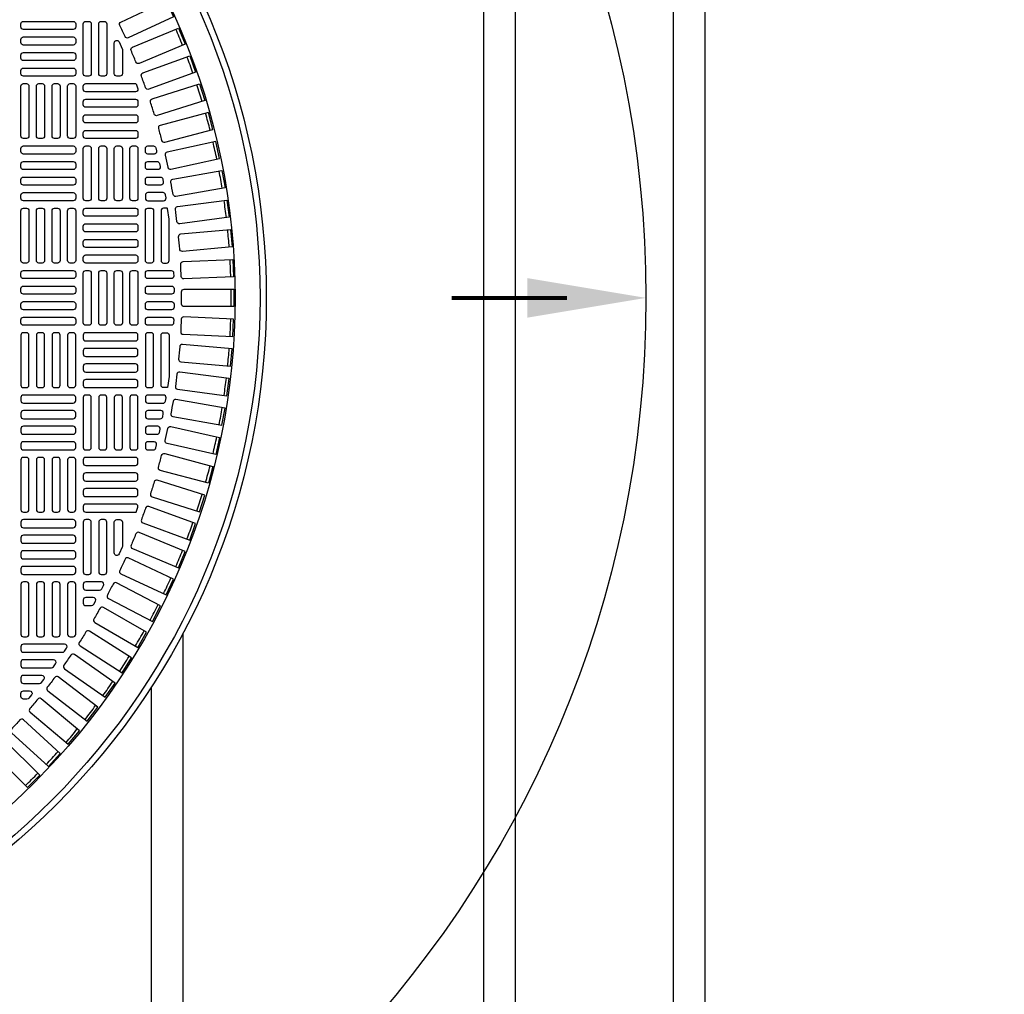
# Model space of a CAD drawing. Extents: x 1081 to 2220, y 0 to 2796.
# Tile 148 of 161: x 1791 to 1822, y 1457 to 1488. Entities that reach past the tile are written whole.
import ezdxf

# ---------------------------------------------------------------- set-up
doc = ezdxf.new("R2010")
doc.units = 0
doc.header["$MEASUREMENT"] = 0
doc.linetypes.add('HIDDEN3', pattern=[0.1875, 0.125, -0.0625])
for name, color, linetype in [('TANK-MANHOLE-COVER-40', 2, 'CONTINUOUS'), ('TANK-MANHOLE-COVER-HATCH-40', 252, 'CONTINUOUS'), ('TANK-SLOPE', 3, 'CONTINUOUS'), ('TANK-UST', 5, 'CONTINUOUS'), ('TANK-UST-RIB', 7, 'CONTINUOUS')]:
    doc.layers.add(name, color=color, linetype=linetype)

msp = doc.modelspace()

# ---------------------------------------------------------------- linework, layer by layer
at = {"layer": 'TANK-MANHOLE-COVER-40', "color": 4, "linetype": 'Continuous'}
msp.add_circle((1775.88499, 1479.01916), 22.63902, dxfattribs=at)
at = {"layer": 'TANK-MANHOLE-COVER-40', "color": 1, "linetype": 'Continuous'}
msp.add_circle((1775.88499, 1479.01916), 22.44094, dxfattribs=at)
at = {"layer": 'TANK-MANHOLE-COVER-40', "color": 2, "linetype": 'Continuous'}
msp.add_circle((1775.88499, 1479.01916), 21.65354, dxfattribs=at)
at = {"layer": 'TANK-MANHOLE-COVER-HATCH-40', "linetype": 'Continuous'}
for points in [[(1794.05746, 1487.27677, 0.00491171), (1793.89173, 1487.63219, -0.41709369), (1793.92948, 1487.73752), (1795.35762, 1488.40347), (1795.59056, 1487.90393), (1794.16242, 1487.23798, -0.41709369), (1794.05746, 1487.27677)], [(1794.40036, 1486.47624, 0.00491171), (1794.25028, 1486.83854, -0.41709369), (1794.2926, 1486.94214), (1795.74842, 1487.54516), (1795.95935, 1487.03593), (1794.50353, 1486.43291, -0.41709369), (1794.40036, 1486.47624)], [(1793.97554, 1486.87946), (1793.97554, 1486.10577), (1793.97554, 1486.10577, -0.41421356), (1793.8968, 1486.02703), (1793.79838, 1486.02703), (1793.79838, 1486.02703, -0.41421356), (1793.71964, 1486.10577), (1793.71964, 1487.07957, -0.80700564), (1793.87009, 1487.11208), (1793.96852, 1486.89495, -0.10680341), (1793.97554, 1486.86244)], [(1794.70801, 1485.66152, 0.00491171), (1794.57388, 1486.03002, -0.41709369), (1794.62067, 1486.13167), (1796.10141, 1486.67061), (1796.28993, 1486.15267), (1794.80919, 1485.61373, -0.41709369), (1794.70801, 1485.66152)], [(1794.97983, 1484.83414, 0.00491171), (1794.8619, 1485.20815, -0.41709369), (1794.91309, 1485.30766), (1796.41592, 1485.7815), (1796.58167, 1485.25583), (1795.07883, 1484.78199, -0.41709369), (1794.97983, 1484.83414)], [(1795.2153, 1483.99571, 0.41709369), (1795.31193, 1483.93928), (1796.83401, 1484.34712), (1796.69135, 1484.87952), (1795.16928, 1484.47168, 0.41709369), (1795.1138, 1484.3745, -0.00491171), (1795.2153, 1483.99571)], [(1795.41397, 1483.14779, 0.41709369), (1795.50805, 1483.08721), (1797.04647, 1483.42826), (1796.92717, 1483.96638), (1795.38876, 1483.62532, 0.41709369), (1795.3291, 1483.53065, -0.00491171), (1795.41397, 1483.14779)], [(1795.57548, 1482.29202, 0.00491171), (1795.50738, 1482.67822, -0.41709369), (1795.57111, 1482.7702), (1797.12294, 1483.04382), (1797.21865, 1482.50102), (1795.66682, 1482.22739, -0.41709369), (1795.57548, 1482.29202)], [(1795.69949, 1481.43002, 0.00491171), (1795.64831, 1481.81882, -0.41709369), (1795.71599, 1481.90793), (1797.27828, 1482.11361), (1797.35022, 1481.56714), (1795.78794, 1481.36146, -0.41709369), (1795.69949, 1481.43002)], [(1795.7858, 1480.56343, 0.00491171), (1795.75162, 1480.95409, -0.41709369), (1795.82312, 1481.04016), (1797.3929, 1481.1775), (1797.44094, 1480.62842), (1795.87116, 1480.49108, -0.41709369), (1795.7858, 1480.56343)], [(1795.84466, 1479.21524, -0.41709369), (1795.9234, 1479.29475), (1797.49917, 1479.29475), (1797.49917, 1478.74357), (1795.9234, 1478.74357, -0.41709369), (1795.84466, 1478.82308, 0.00491171), (1795.84466, 1479.21524)], [(1795.7858, 1477.47489, -0.00491171), (1795.75162, 1477.08423, 0.41709369), (1795.82312, 1476.99816), (1797.3929, 1476.86082), (1797.44094, 1477.4099), (1795.87116, 1477.54724, 0.41709369), (1795.7858, 1477.47489)], [(1795.69949, 1476.6083, -0.00491171), (1795.64831, 1476.2195, 0.41709369), (1795.71599, 1476.13039), (1797.27828, 1475.92471), (1797.35022, 1476.47118), (1795.78794, 1476.67686, 0.41709369), (1795.69949, 1476.6083)], [(1795.57548, 1475.7463, -0.00491171), (1795.50738, 1475.3601, 0.41709369), (1795.57111, 1475.26812), (1797.12294, 1474.99449), (1797.21865, 1475.5373), (1795.66682, 1475.81093, 0.41709369), (1795.57548, 1475.7463)], [(1795.41397, 1474.89053, -0.41709369), (1795.50805, 1474.95111), (1797.04647, 1474.61005), (1796.92717, 1474.07194), (1795.38876, 1474.413, -0.41709369), (1795.3291, 1474.50767, 0.00491171), (1795.41397, 1474.89053)], [(1795.2153, 1474.04261, -0.41709369), (1795.31193, 1474.09904), (1796.83401, 1473.6912), (1796.69135, 1473.1588), (1795.16928, 1473.56664, -0.41709369), (1795.1138, 1473.66382, 0.00491171), (1795.2153, 1474.04261)], [(1794.97983, 1473.20417, -0.00491171), (1794.8619, 1472.83017, 0.41709369), (1794.91309, 1472.73066), (1796.41592, 1472.25682), (1796.58167, 1472.78249), (1795.07883, 1473.25633, 0.41709369), (1794.97983, 1473.20417)], [(1794.70801, 1472.3768, -0.00491171), (1794.57388, 1472.0083, 0.41709369), (1794.62067, 1471.90665), (1796.10141, 1471.36771), (1796.28993, 1471.88565), (1794.80919, 1472.42459, 0.41709369), (1794.70801, 1472.3768)], [(1793.97554, 1471.17587, -0.10680341), (1793.96852, 1471.14337), (1793.87009, 1470.92624, -0.80700564), (1793.71964, 1470.95875), (1793.71964, 1471.93255, -0.41421356), (1793.79838, 1472.01129), (1793.79838, 1472.01129), (1793.8968, 1472.01129, -0.41421356), (1793.97554, 1471.93255), (1793.97554, 1471.93255), (1793.97554, 1471.15886)], [(1794.40036, 1471.56208, -0.00491171), (1794.25028, 1471.19977, 0.41709369), (1794.2926, 1471.09618), (1795.74842, 1470.49316), (1795.95935, 1471.00239), (1794.50353, 1471.60541, 0.41709369), (1794.40036, 1471.56208)], [(1794.05746, 1470.76155, -0.00491171), (1793.89173, 1470.40613, 0.41709369), (1793.92948, 1470.30079), (1795.35762, 1469.63485), (1795.59056, 1470.13438), (1794.16242, 1470.80033, 0.41709369), (1794.05746, 1470.76155)], [(1793.67997, 1469.97673, -0.00491171), (1793.49889, 1469.62889, 0.41709369), (1793.53202, 1469.522), (1794.92974, 1468.79439), (1795.18425, 1469.2833), (1793.78653, 1470.01091, 0.41709369), (1793.67997, 1469.97673)], [(1793.26861, 1469.20913, -0.00491171), (1793.07253, 1468.86952, 0.41709369), (1793.10096, 1468.76129), (1794.46562, 1467.9734), (1794.74121, 1468.45074), (1793.37655, 1469.23863, 0.41709369), (1793.26861, 1469.20913)], [(1792.82416, 1468.46021, -0.00491171), (1792.61345, 1468.12947, 0.41709369), (1792.63714, 1468.0201), (1793.96613, 1467.17344), (1794.26228, 1467.6383), (1792.93328, 1468.48496, 0.41709369), (1792.82416, 1468.46021)], [(1792.34746, 1467.73138, -0.00491171), (1792.12253, 1467.41015, 0.41709369), (1792.14142, 1467.29985), (1793.43221, 1466.39603), (1793.74836, 1466.84753), (1792.45756, 1467.75135, 0.41709369), (1792.34746, 1467.73138)], [(1791.30102, 1466.33954, -0.00491171), (1791.04895, 1466.03913, 0.41709369), (1791.05815, 1465.92761), (1792.26526, 1464.91472), (1792.61956, 1465.33695), (1791.41245, 1466.34984, 0.41709369), (1791.30102, 1466.33954)], [(1790.13726, 1465.04419, -0.00491171), (1789.85996, 1464.7669, 0.41709369), (1789.85941, 1464.655), (1790.97365, 1463.54076), (1791.36339, 1463.9305), (1790.24915, 1465.04474, 0.41709369), (1790.13726, 1465.04419)]]:
    msp.add_lwpolyline(points, format="xyb", dxfattribs=at)
at = {"layer": 'TANK-MANHOLE-COVER-HATCH-40', "linetype": 'Continuous', "flags": 128}
for points in [[(1790.76688, 1487.68058, -0.41421356), (1790.84562, 1487.75932), (1792.42043, 1487.75932, -0.41421356), (1792.49917, 1487.68058), (1792.49917, 1487.58215, -0.41421356), (1792.42043, 1487.50341), (1790.84562, 1487.50341, -0.41421356), (1790.76688, 1487.58215)], [(1790.76688, 1487.18845, -0.41421356), (1790.84562, 1487.26719), (1792.42043, 1487.26719, -0.41421356), (1792.49917, 1487.18845), (1792.49917, 1487.09003, -0.41421356), (1792.42043, 1487.01129), (1790.84562, 1487.01129, -0.41421356), (1790.76688, 1487.09003)], [(1790.76688, 1486.69632, -0.41421356), (1790.84562, 1486.77506), (1792.42043, 1486.77506, -0.41421356), (1792.49917, 1486.69632), (1792.49917, 1486.5979, -0.41421356), (1792.42043, 1486.51916), (1790.84562, 1486.51916, -0.41421356), (1790.76688, 1486.5979)], [(1790.76688, 1486.2042, -0.41421356), (1790.84562, 1486.28294), (1792.42043, 1486.28294, -0.41421356), (1792.49917, 1486.2042), (1792.49917, 1486.10577, -0.41421356), (1792.42043, 1486.02703), (1790.84562, 1486.02703, -0.41421356), (1790.76688, 1486.10577)], [(1790.84562, 1484.05853, -0.41421356), (1790.76688, 1484.13727), (1790.76688, 1485.71207, -0.41421356), (1790.84562, 1485.79081), (1790.94405, 1485.79081, -0.41421356), (1791.02279, 1485.71207), (1791.02279, 1484.13727, -0.41421356), (1790.94405, 1484.05853)], [(1791.33775, 1484.05853, -0.41421356), (1791.25901, 1484.13727), (1791.25901, 1485.71207, -0.41421356), (1791.33775, 1485.79081), (1791.43617, 1485.79081, -0.41421356), (1791.51491, 1485.71207), (1791.51491, 1484.13727, -0.41421356), (1791.43617, 1484.05853)], [(1791.82987, 1484.05853, -0.41421356), (1791.75113, 1484.13727), (1791.75113, 1485.71207, -0.41421356), (1791.82987, 1485.79081), (1791.9283, 1485.79081, -0.41421356), (1792.00704, 1485.71207), (1792.00704, 1484.13727, -0.41421356), (1791.9283, 1484.05853)], [(1792.322, 1484.05853, -0.41421356), (1792.24326, 1484.13727), (1792.24326, 1485.71207, -0.41421356), (1792.322, 1485.79081), (1792.42043, 1485.79081, -0.41421356), (1792.49917, 1485.71207), (1792.49917, 1484.13727, -0.41421356), (1792.42043, 1484.05853)], [(1790.76688, 1483.74357, -0.41421356), (1790.84562, 1483.82231), (1792.42043, 1483.82231, -0.41421356), (1792.49917, 1483.74357), (1792.49917, 1483.64514, -0.41421356), (1792.42043, 1483.5664), (1790.84562, 1483.5664, -0.41421356), (1790.76688, 1483.64514)], [(1792.81413, 1482.09003, -0.41421356), (1792.73539, 1482.16877), (1792.73539, 1483.74357, -0.41421356), (1792.81413, 1483.82231), (1792.91255, 1483.82231, -0.41421356), (1792.99129, 1483.74357), (1792.99129, 1482.16877, -0.41421356), (1792.91255, 1482.09003)], [(1793.30625, 1482.09003, -0.41421356), (1793.22751, 1482.16877), (1793.22751, 1483.74357, -0.41421356), (1793.30625, 1483.82231), (1793.40468, 1483.82231, -0.41421356), (1793.48342, 1483.74357), (1793.48342, 1482.16877, -0.41421356), (1793.40468, 1482.09003)], [(1793.79838, 1482.09003, -0.41421356), (1793.71964, 1482.16877), (1793.71964, 1483.74357, -0.41421356), (1793.79838, 1483.82231), (1793.8968, 1483.82231, -0.41421356), (1793.97554, 1483.74357), (1793.97554, 1482.16877, -0.41421356), (1793.8968, 1482.09003)], [(1794.2905, 1482.09003, -0.41421356), (1794.21176, 1482.16877), (1794.21176, 1483.74357, -0.41421356), (1794.2905, 1483.82231), (1794.38893, 1483.82231, -0.41421356), (1794.46767, 1483.74357), (1794.46767, 1482.16877, -0.41421356), (1794.38893, 1482.09003)], [(1790.76688, 1483.25144, -0.41421356), (1790.84562, 1483.33018), (1792.42043, 1483.33018, -0.41421356), (1792.49917, 1483.25144), (1792.49917, 1483.15302, -0.41421356), (1792.42043, 1483.07428), (1790.84562, 1483.07428, -0.41421356), (1790.76688, 1483.15302)], [(1790.76688, 1482.75932, -0.41421356), (1790.84562, 1482.83806), (1792.42043, 1482.83806, -0.41421356), (1792.49917, 1482.75932), (1792.49917, 1482.66089, -0.41421356), (1792.42043, 1482.58215), (1790.84562, 1482.58215, -0.41421356), (1790.76688, 1482.66089)], [(1790.76688, 1482.26719, -0.41421356), (1790.84562, 1482.34593), (1792.42043, 1482.34593, -0.41421356), (1792.49917, 1482.26719), (1792.49917, 1482.16877, -0.41421356), (1792.42043, 1482.09003), (1790.84562, 1482.09003, -0.41421356), (1790.76688, 1482.16877)], [(1790.84562, 1480.12152, -0.41421356), (1790.76688, 1480.20026), (1790.76688, 1481.77506, -0.41421356), (1790.84562, 1481.85381), (1790.94405, 1481.85381, -0.41421356), (1791.02279, 1481.77506), (1791.02279, 1480.20026, -0.41421356), (1790.94405, 1480.12152)], [(1791.33775, 1480.12152, -0.41421356), (1791.25901, 1480.20026), (1791.25901, 1481.77506, -0.41421356), (1791.33775, 1481.85381), (1791.43617, 1481.85381, -0.41421356), (1791.51491, 1481.77506), (1791.51491, 1480.20026, -0.41421356), (1791.43617, 1480.12152)], [(1791.82987, 1480.12152, -0.41421356), (1791.75113, 1480.20026), (1791.75113, 1481.77506, -0.41421356), (1791.82987, 1481.85381), (1791.9283, 1481.85381, -0.41421356), (1792.00704, 1481.77506), (1792.00704, 1480.20026, -0.41421356), (1791.9283, 1480.12152)], [(1792.322, 1480.12152, -0.41421356), (1792.24326, 1480.20026), (1792.24326, 1481.77506, -0.41421356), (1792.322, 1481.85381), (1792.42043, 1481.85381, -0.41421356), (1792.49917, 1481.77506), (1792.49917, 1480.20026, -0.41421356), (1792.42043, 1480.12152)], [(1794.46767, 1481.67664, -0.41421356), (1794.38893, 1481.5979), (1792.81413, 1481.5979, -0.41421356), (1792.73539, 1481.67664), (1792.73539, 1481.77506, -0.41421356), (1792.81413, 1481.85381), (1794.38893, 1481.85381, -0.41421356), (1794.46767, 1481.77506)], [(1794.46767, 1481.18451, -0.41421356), (1794.38893, 1481.10577), (1792.81413, 1481.10577, -0.41421356), (1792.73539, 1481.18451), (1792.73539, 1481.28294, -0.41421356), (1792.81413, 1481.36168), (1794.38893, 1481.36168, -0.41421356), (1794.46767, 1481.28294)], [(1794.46767, 1480.69239, -0.41421356), (1794.38893, 1480.61365), (1792.81413, 1480.61365, -0.41421356), (1792.73539, 1480.69239), (1792.73539, 1480.79081, -0.41421356), (1792.81413, 1480.86955), (1794.38893, 1480.86955, -0.41421356), (1794.46767, 1480.79081)], [(1794.46767, 1480.20026, -0.41421356), (1794.38893, 1480.12152), (1792.81413, 1480.12152, -0.41421356), (1792.73539, 1480.20026), (1792.73539, 1480.29869, -0.41421356), (1792.81413, 1480.37743), (1794.38893, 1480.37743, -0.41421356), (1794.46767, 1480.29869)], [(1790.76688, 1479.80656, -0.41421356), (1790.84562, 1479.8853), (1792.42043, 1479.8853, -0.41421356), (1792.49917, 1479.80656), (1792.49917, 1479.70814, -0.41421356), (1792.42043, 1479.6294), (1790.84562, 1479.6294, -0.41421356), (1790.76688, 1479.70814)], [(1792.81413, 1478.15302, -0.41421356), (1792.73539, 1478.23176), (1792.73539, 1479.80656, -0.41421356), (1792.81413, 1479.8853), (1792.91255, 1479.8853, -0.41421356), (1792.99129, 1479.80656), (1792.99129, 1478.23176, -0.41421356), (1792.91255, 1478.15302)], [(1793.30625, 1478.15302, -0.41421356), (1793.22751, 1478.23176), (1793.22751, 1479.80656, -0.41421356), (1793.30625, 1479.8853), (1793.40468, 1479.8853, -0.41421356), (1793.48342, 1479.80656), (1793.48342, 1478.23176, -0.41421356), (1793.40468, 1478.15302)], [(1793.79838, 1478.15302, -0.41421356), (1793.71964, 1478.23176), (1793.71964, 1479.80656, -0.41421356), (1793.79838, 1479.8853), (1793.8968, 1479.8853, -0.41421356), (1793.97554, 1479.80656), (1793.97554, 1478.23176, -0.41421356), (1793.8968, 1478.15302)], [(1794.2905, 1478.15302, -0.41421356), (1794.21176, 1478.23176), (1794.21176, 1479.80656, -0.41421356), (1794.2905, 1479.8853), (1794.38893, 1479.8853, -0.41421356), (1794.46767, 1479.80656), (1794.46767, 1478.23176, -0.41421356), (1794.38893, 1478.15302)], [(1790.76688, 1479.31443, -0.41421356), (1790.84562, 1479.39318), (1792.42043, 1479.39318, -0.41421356), (1792.49917, 1479.31443), (1792.49917, 1479.21601, -0.41421356), (1792.42043, 1479.13727), (1790.84562, 1479.13727, -0.41421356), (1790.76688, 1479.21601)], [(1790.76688, 1478.82231, -0.41421356), (1790.84562, 1478.90105), (1792.42043, 1478.90105, -0.41421356), (1792.49917, 1478.82231), (1792.49917, 1478.72388, -0.41421356), (1792.42043, 1478.64514), (1790.84562, 1478.64514, -0.41421356), (1790.76688, 1478.72388)], [(1790.76688, 1478.33018, -0.41421356), (1790.84562, 1478.40892), (1792.42043, 1478.40892, -0.41421356), (1792.49917, 1478.33018), (1792.49917, 1478.23176, -0.41421356), (1792.42043, 1478.15302), (1790.84562, 1478.15302, -0.41421356), (1790.76688, 1478.23176)], [(1790.84562, 1477.9168, 0.41421356), (1790.76688, 1477.83806), (1790.76688, 1476.26325, 0.41421356), (1790.84562, 1476.18451), (1790.94405, 1476.18451, 0.41421356), (1791.02279, 1476.26325), (1791.02279, 1477.83806, 0.41421356), (1790.94405, 1477.9168)], [(1791.33775, 1477.9168, 0.41421356), (1791.25901, 1477.83806), (1791.25901, 1476.26325, 0.41421356), (1791.33775, 1476.18451), (1791.43617, 1476.18451, 0.41421356), (1791.51491, 1476.26325), (1791.51491, 1477.83806, 0.41421356), (1791.43617, 1477.9168)], [(1791.82987, 1477.9168, 0.41421356), (1791.75113, 1477.83806), (1791.75113, 1476.26325, 0.41421356), (1791.82987, 1476.18451), (1791.9283, 1476.18451, 0.41421356), (1792.00704, 1476.26325), (1792.00704, 1477.83806, 0.41421356), (1791.9283, 1477.9168)], [(1792.322, 1477.9168, 0.41421356), (1792.24326, 1477.83806), (1792.24326, 1476.26325, 0.41421356), (1792.322, 1476.18451), (1792.42043, 1476.18451, 0.41421356), (1792.49917, 1476.26325), (1792.49917, 1477.83806, 0.41421356), (1792.42043, 1477.9168)], [(1794.46767, 1477.83806, 0.41421356), (1794.38893, 1477.9168), (1792.81413, 1477.9168, 0.41421356), (1792.73539, 1477.83806), (1792.73539, 1477.73963, 0.41421356), (1792.81413, 1477.66089), (1794.38893, 1477.66089, 0.41421356), (1794.46767, 1477.73963)], [(1794.46767, 1477.34593, 0.41421356), (1794.38893, 1477.42467), (1792.81413, 1477.42467, 0.41421356), (1792.73539, 1477.34593), (1792.73539, 1477.24751, 0.41421356), (1792.81413, 1477.16877), (1794.38893, 1477.16877, 0.41421356), (1794.46767, 1477.24751)], [(1794.46767, 1476.85381, 0.41421356), (1794.38893, 1476.93255), (1792.81413, 1476.93255, 0.41421356), (1792.73539, 1476.85381), (1792.73539, 1476.75538, 0.41421356), (1792.81413, 1476.67664), (1794.38893, 1476.67664, 0.41421356), (1794.46767, 1476.75538)], [(1794.46767, 1476.36168, 0.41421356), (1794.38893, 1476.44042), (1792.81413, 1476.44042, 0.41421356), (1792.73539, 1476.36168), (1792.73539, 1476.26325, 0.41421356), (1792.81413, 1476.18451), (1794.38893, 1476.18451, 0.41421356), (1794.46767, 1476.26325)], [(1790.76688, 1475.77113, 0.41421356), (1790.84562, 1475.69239), (1792.42043, 1475.69239, 0.41421356), (1792.49917, 1475.77113), (1792.49917, 1475.86955, 0.41421356), (1792.42043, 1475.94829), (1790.84562, 1475.94829, 0.41421356), (1790.76688, 1475.86955)], [(1792.81413, 1475.94829, 0.41421356), (1792.73539, 1475.86955), (1792.73539, 1474.29475, 0.41421356), (1792.81413, 1474.21601), (1792.91255, 1474.21601, 0.41421356), (1792.99129, 1474.29475), (1792.99129, 1475.86955, 0.41421356), (1792.91255, 1475.94829)], [(1793.30625, 1475.94829, 0.41421356), (1793.22751, 1475.86955), (1793.22751, 1474.29475, 0.41421356), (1793.30625, 1474.21601), (1793.40468, 1474.21601, 0.41421356), (1793.48342, 1474.29475), (1793.48342, 1475.86955, 0.41421356), (1793.40468, 1475.94829)], [(1793.79838, 1475.94829, 0.41421356), (1793.71964, 1475.86955), (1793.71964, 1474.29475, 0.41421356), (1793.79838, 1474.21601), (1793.8968, 1474.21601, 0.41421356), (1793.97554, 1474.29475), (1793.97554, 1475.86955, 0.41421356), (1793.8968, 1475.94829)], [(1794.2905, 1475.94829, 0.41421356), (1794.21176, 1475.86955), (1794.21176, 1474.29475, 0.41421356), (1794.2905, 1474.21601), (1794.38893, 1474.21601, 0.41421356), (1794.46767, 1474.29475), (1794.46767, 1475.86955, 0.41421356), (1794.38893, 1475.94829)], [(1790.76688, 1475.279, 0.41421356), (1790.84562, 1475.20026), (1792.42043, 1475.20026, 0.41421356), (1792.49917, 1475.279), (1792.49917, 1475.37743, 0.41421356), (1792.42043, 1475.45617), (1790.84562, 1475.45617, 0.41421356), (1790.76688, 1475.37743)], [(1790.76688, 1474.78688, 0.41421356), (1790.84562, 1474.70814), (1792.42043, 1474.70814, 0.41421356), (1792.49917, 1474.78688), (1792.49917, 1474.8853, 0.41421356), (1792.42043, 1474.96404), (1790.84562, 1474.96404, 0.41421356), (1790.76688, 1474.8853)], [(1790.76688, 1474.29475, 0.41421356), (1790.84562, 1474.21601), (1792.42043, 1474.21601, 0.41421356), (1792.49917, 1474.29475), (1792.49917, 1474.39318, 0.41421356), (1792.42043, 1474.47192), (1790.84562, 1474.47192, 0.41421356), (1790.76688, 1474.39318)], [(1790.84562, 1473.97979, 0.41421356), (1790.76688, 1473.90105), (1790.76688, 1472.32625, 0.41421356), (1790.84562, 1472.24751), (1790.94405, 1472.24751, 0.41421356), (1791.02279, 1472.32625), (1791.02279, 1473.90105, 0.41421356), (1790.94405, 1473.97979)], [(1791.33775, 1473.97979, 0.41421356), (1791.25901, 1473.90105), (1791.25901, 1472.32625, 0.41421356), (1791.33775, 1472.24751), (1791.43617, 1472.24751, 0.41421356), (1791.51491, 1472.32625), (1791.51491, 1473.90105, 0.41421356), (1791.43617, 1473.97979)], [(1791.82987, 1473.97979, 0.41421356), (1791.75113, 1473.90105), (1791.75113, 1472.32625, 0.41421356), (1791.82987, 1472.24751), (1791.9283, 1472.24751, 0.41421356), (1792.00704, 1472.32625), (1792.00704, 1473.90105, 0.41421356), (1791.9283, 1473.97979)], [(1792.322, 1473.97979, 0.41421356), (1792.24326, 1473.90105), (1792.24326, 1472.32625, 0.41421356), (1792.322, 1472.24751), (1792.42043, 1472.24751, 0.41421356), (1792.49917, 1472.32625), (1792.49917, 1473.90105, 0.41421356), (1792.42043, 1473.97979)], [(1790.76688, 1471.83412, 0.41421356), (1790.84562, 1471.75538), (1792.42043, 1471.75538, 0.41421356), (1792.49917, 1471.83412), (1792.49917, 1471.93255, 0.41421356), (1792.42043, 1472.01129), (1790.84562, 1472.01129, 0.41421356), (1790.76688, 1471.93255)], [(1790.76688, 1471.34199, 0.41421356), (1790.84562, 1471.26325), (1792.42043, 1471.26325, 0.41421356), (1792.49917, 1471.34199), (1792.49917, 1471.44042, 0.41421356), (1792.42043, 1471.51916), (1790.84562, 1471.51916, 0.41421356), (1790.76688, 1471.44042)], [(1790.76688, 1470.84987, 0.41421356), (1790.84562, 1470.77113), (1792.42043, 1470.77113, 0.41421356), (1792.49917, 1470.84987), (1792.49917, 1470.94829, 0.41421356), (1792.42043, 1471.02703), (1790.84562, 1471.02703, 0.41421356), (1790.76688, 1470.94829)], [(1790.76688, 1470.35774, 0.41421356), (1790.84562, 1470.279), (1792.42043, 1470.279, 0.41421356), (1792.49917, 1470.35774), (1792.49917, 1470.45617, 0.41421356), (1792.42043, 1470.53491), (1790.84562, 1470.53491, 0.41421356), (1790.76688, 1470.45617)], [(1790.84562, 1470.04278, 0.41421356), (1790.76688, 1469.96404), (1790.76688, 1468.38924, 0.41421356), (1790.84562, 1468.3105), (1790.94405, 1468.3105, 0.41421356), (1791.02279, 1468.38924), (1791.02279, 1469.96404, 0.41421356), (1790.94405, 1470.04278)], [(1791.33775, 1470.04278, 0.41421356), (1791.25901, 1469.96404), (1791.25901, 1468.38924, 0.41421356), (1791.33775, 1468.3105), (1791.43617, 1468.3105, 0.41421356), (1791.51491, 1468.38924), (1791.51491, 1469.96404, 0.41421356), (1791.43617, 1470.04278)], [(1791.82987, 1470.04278, 0.41421356), (1791.75113, 1469.96404), (1791.75113, 1468.38924, 0.41421356), (1791.82987, 1468.3105), (1791.9283, 1468.3105, 0.41421356), (1792.00704, 1468.38924), (1792.00704, 1469.96404, 0.41421356), (1791.9283, 1470.04278)], [(1792.322, 1470.04278, 0.41421356), (1792.24326, 1469.96404), (1792.24326, 1468.38924, 0.41421356), (1792.322, 1468.3105), (1792.42043, 1468.3105, 0.41421356), (1792.49917, 1468.38924), (1792.49917, 1469.96404, 0.41421356), (1792.42043, 1470.04278)]]:
    msp.add_lwpolyline(points, format="xyb", close=True, dxfattribs=at)
at = {"layer": 'TANK-MANHOLE-COVER-HATCH-40', "linetype": 'Continuous'}
for points in [[(1792.81413, 1486.02703, -0.41421356), (1792.73539, 1486.10577), (1792.73539, 1487.68058, -0.41421356), (1792.81413, 1487.75932), (1792.91255, 1487.75932, -0.41421356), (1792.99129, 1487.68058), (1792.99129, 1486.10577, -0.41421356), (1792.91255, 1486.02703)], [(1793.30625, 1486.02703, -0.41421356), (1793.22751, 1486.10577), (1793.22751, 1487.68058, -0.41421356), (1793.30625, 1487.75932), (1793.40468, 1487.75932, -0.41421356), (1793.48342, 1487.68058), (1793.48342, 1486.10577, -0.41421356), (1793.40468, 1486.02703)], [(1794.46767, 1485.63251), (1794.46767, 1485.61365, -0.41421356), (1794.38893, 1485.53491), (1792.81413, 1485.53491, -0.41421356), (1792.73539, 1485.61365), (1792.73539, 1485.71207, -0.41421356), (1792.81413, 1485.79081), (1794.38893, 1485.79081, -0.07385003), (1794.41181, 1485.78741)], [(1794.46767, 1485.12152, -0.41421356), (1794.38893, 1485.04278), (1792.81413, 1485.04278, -0.41421356), (1792.73539, 1485.12152), (1792.73539, 1485.21995, -0.41421356), (1792.81413, 1485.29869), (1794.38893, 1485.29869, -0.41421356), (1794.46767, 1485.21995)], [(1794.46767, 1484.6294, -0.41421356), (1794.38893, 1484.55066), (1792.81413, 1484.55066, -0.41421356), (1792.73539, 1484.6294), (1792.73539, 1484.72782, -0.41421356), (1792.81413, 1484.80656), (1794.38893, 1484.80656, -0.41421356), (1794.46767, 1484.72782)], [(1794.46767, 1484.13727, -0.41421356), (1794.38893, 1484.05853), (1792.81413, 1484.05853, -0.41421356), (1792.73539, 1484.13727), (1792.73539, 1484.23569, -0.41421356), (1792.81413, 1484.31443), (1794.38893, 1484.31443, -0.41421356), (1794.46767, 1484.23569)], [(1794.78263, 1483.82231), (1794.95381, 1483.82231, -0.34573684), (1795.03031, 1483.76223), (1795.05432, 1483.66381, -0.48617467), (1794.97783, 1483.5664), (1794.78263, 1483.5664), (1794.78263, 1483.5664, -0.41421356), (1794.70389, 1483.64514), (1794.70389, 1483.74357), (1794.70389, 1483.74357, -0.41421356)], [(1794.78263, 1483.33018), (1795.06904, 1483.33018, -0.35291937), (1795.14599, 1483.26814), (1795.16735, 1483.16972, -0.47828469), (1795.0904, 1483.07428), (1794.78263, 1483.07428), (1794.78263, 1483.07428, -0.41421356), (1794.70389, 1483.15302), (1794.70389, 1483.25144), (1794.70389, 1483.25144, -0.41421356)], [(1794.78263, 1482.83806), (1795.17102, 1482.83806, -0.36009445), (1795.24837, 1482.77405), (1795.26712, 1482.67563, -0.47048611), (1795.18977, 1482.58215), (1794.78263, 1482.58215, -0.41421356), (1794.70389, 1482.66089), (1794.70389, 1482.75932), (1794.70389, 1482.75932, -0.41421356)], [(1794.70389, 1482.26719), (1794.70389, 1482.26719), (1794.70389, 1482.16877, 0.41421356), (1794.78263, 1482.09003), (1795.27615, 1482.09003, 0.46277143), (1795.35385, 1482.18154), (1795.33767, 1482.27996, 0.36726762), (1795.25997, 1482.34593), (1794.78263, 1482.34593, 0.41421356)], [(1794.78263, 1480.12152, -0.41421356), (1794.70389, 1480.20026), (1794.70389, 1481.77506, -0.41421356), (1794.78263, 1481.85381), (1794.88106, 1481.85381, -0.41421356), (1794.9598, 1481.77506), (1794.9598, 1480.20026, -0.41421356), (1794.88106, 1480.12152)], [(1795.40567, 1481.84679, 0.10672862), (1795.37318, 1481.85381), (1795.37318, 1481.85381), (1795.27476, 1481.85381, 0.41421356), (1795.19602, 1481.77506), (1795.19602, 1481.77506), (1795.19602, 1480.20026, 0.41421356), (1795.27476, 1480.12152), (1795.27476, 1480.12152), (1795.37318, 1480.12152, 0.41421356), (1795.45192, 1480.20026), (1795.45192, 1480.20026), (1795.45192, 1481.50665)], [(1797.46657, 1480.23728), (1797.49061, 1479.68663), (1795.91634, 1479.61789, -0.41709369), (1795.83421, 1479.6939, 0.00491171), (1795.81711, 1480.08568, -0.41709369), (1795.8923, 1480.16855)], [(1795.51822, 1479.6294), (1794.78263, 1479.6294, -0.41421356), (1794.70389, 1479.70814), (1794.70389, 1479.80656, -0.41421356), (1794.78263, 1479.8853), (1795.51453, 1479.8853, -0.40329122), (1795.59321, 1479.80951), (1795.5969, 1479.71108, -0.20378141), (1795.57493, 1479.65351, -0.20378141)], [(1795.52932, 1479.13727), (1794.78263, 1479.13727, -0.41421356), (1794.70389, 1479.21601), (1794.70389, 1479.31443, -0.41421356), (1794.78263, 1479.39318), (1795.52809, 1479.39318, -0.41056424), (1795.60683, 1479.31542), (1795.60805, 1479.21699, -0.20053403), (1795.58534, 1479.16068, -0.20053403)], [(1795.53046, 1478.90105, -0.41977873), (1795.60919, 1478.82082), (1795.60732, 1478.72239, -0.40867021), (1795.52859, 1478.64514), (1794.78263, 1478.64514), (1794.78263, 1478.64514, -0.41421356), (1794.70389, 1478.72388), (1794.70389, 1478.82231), (1794.70389, 1478.82231, -0.41421356), (1794.78263, 1478.90105)], [(1794.77108, 1478.15387), (1794.76727, 1478.15453), (1794.7635, 1478.15538), (1794.75977, 1478.15641), (1794.7561, 1478.15762), (1794.7525, 1478.15901), (1794.74896, 1478.16058), (1794.74551, 1478.16232), (1794.74215, 1478.16422), (1794.73888, 1478.16629), (1794.73572, 1478.16851), (1794.73268, 1478.17089), (1794.72975, 1478.17342), (1794.72695, 1478.17608), (1794.72429, 1478.17888), (1794.72176, 1478.18181), (1794.71939, 1478.18485), (1794.71716, 1478.18801), (1794.71509, 1478.19128), (1794.71319, 1478.19464), (1794.71145, 1478.19809), (1794.70988, 1478.20163), (1794.70849, 1478.20523), (1794.70728, 1478.2089), (1794.70625, 1478.21263), (1794.7054, 1478.2164), (1794.70474, 1478.2202), (1794.70427, 1478.22404), (1794.70398, 1478.22789), (1794.70389, 1478.23176), (1794.70389, 1478.33018), (1794.70398, 1478.33405), (1794.70427, 1478.3379), (1794.70474, 1478.34174), (1794.7054, 1478.34554), (1794.70625, 1478.34932), (1794.70728, 1478.35304), (1794.70849, 1478.35671), (1794.70988, 1478.36032), (1794.71145, 1478.36385), (1794.71319, 1478.3673), (1794.71509, 1478.37066), (1794.71716, 1478.37393), (1794.71939, 1478.37709), (1794.72176, 1478.38014), (1794.72429, 1478.38306), (1794.72695, 1478.38586), (1794.72975, 1478.38853), (1794.73268, 1478.39105), (1794.73572, 1478.39343), (1794.73888, 1478.39565), (1794.74215, 1478.39772), (1794.74551, 1478.39963), (1794.74896, 1478.40136), (1794.7525, 1478.40293), (1794.7561, 1478.40432), (1794.75977, 1478.40553), (1794.7635, 1478.40656), (1794.76727, 1478.40741), (1794.77108, 1478.40807), (1794.77491, 1478.40854), (1794.77877, 1478.40883), (1794.78263, 1478.40892), (1795.51822, 1478.40892, -0.42522092), (1795.5969, 1478.32724), (1795.59321, 1478.22881, -0.40329122), (1795.51453, 1478.15302), (1794.78263, 1478.15302), (1794.77877, 1478.15311), (1794.77491, 1478.1534)], [(1797.46657, 1477.80103), (1797.49061, 1478.35169), (1795.91634, 1478.42042, 0.41709369), (1795.83421, 1478.34442, -0.00491171), (1795.81711, 1477.95264, 0.41709369), (1795.8923, 1477.86977)], [(1794.78263, 1477.9168, 0.41421356), (1794.70389, 1477.83806), (1794.70389, 1476.26325, 0.41421356), (1794.78263, 1476.18451), (1794.88106, 1476.18451, 0.41421356), (1794.9598, 1476.26325), (1794.9598, 1477.83806, 0.41421356), (1794.88106, 1477.9168)], [(1795.40567, 1476.19153, -0.10672862), (1795.37318, 1476.18451), (1795.37318, 1476.18451), (1795.27476, 1476.18451, -0.41421356), (1795.19602, 1476.26325), (1795.19602, 1476.26325), (1795.19602, 1477.83806, -0.41421356), (1795.27476, 1477.9168), (1795.27476, 1477.9168), (1795.37318, 1477.9168, -0.41421356), (1795.45192, 1477.83806), (1795.45192, 1477.83806), (1795.45192, 1476.53167)], [(1795.27615, 1475.94829), (1794.78263, 1475.94829, 0.41421356), (1794.70389, 1475.86955), (1794.70389, 1475.77113), (1794.70389, 1475.77113, 0.41421356), (1794.78263, 1475.69239), (1795.25997, 1475.69239, 0.36726762), (1795.33767, 1475.75836), (1795.35385, 1475.85678, 0.46277143)], [(1794.78263, 1475.45617, 0.41421356), (1794.70389, 1475.37743), (1794.70389, 1475.279), (1794.70389, 1475.279, 0.41421356), (1794.78263, 1475.20026), (1795.17102, 1475.20026, 0.36009445), (1795.24837, 1475.26427), (1795.26712, 1475.36269, 0.47048611), (1795.18977, 1475.45617)], [(1795.0904, 1474.96404), (1794.78263, 1474.96404), (1794.78263, 1474.96404, 0.41421356), (1794.70389, 1474.8853), (1794.70389, 1474.78688), (1794.70389, 1474.78688, 0.41421356), (1794.78263, 1474.70814), (1795.06904, 1474.70814, 0.35291937), (1795.14599, 1474.77018), (1795.16735, 1474.8686, 0.47828469)], [(1794.97783, 1474.47192), (1794.78263, 1474.47192), (1794.78263, 1474.47192, 0.41421356), (1794.70389, 1474.39318), (1794.70389, 1474.29475), (1794.70389, 1474.29475, 0.41421356), (1794.78263, 1474.21601), (1794.95381, 1474.21601, 0.34573684), (1795.03031, 1474.27609), (1795.05432, 1474.37451, 0.48617467)], [(1794.46767, 1473.90105, 0.41421356), (1794.38893, 1473.97979), (1792.81413, 1473.97979, 0.41421356), (1792.73539, 1473.90105), (1792.73539, 1473.80262, 0.41421356), (1792.81413, 1473.72388), (1794.38893, 1473.72388, 0.41421356), (1794.46767, 1473.80262)], [(1794.46767, 1473.40892, 0.41421356), (1794.38893, 1473.48766), (1792.81413, 1473.48766, 0.41421356), (1792.73539, 1473.40892), (1792.73539, 1473.3105, 0.41421356), (1792.81413, 1473.23176), (1794.38893, 1473.23176, 0.41421356), (1794.46767, 1473.3105)], [(1794.46767, 1472.9168, 0.41421356), (1794.38893, 1472.99554), (1792.81413, 1472.99554, 0.41421356), (1792.73539, 1472.9168), (1792.73539, 1472.81837, 0.41421356), (1792.81413, 1472.73963), (1794.38893, 1472.73963, 0.41421356), (1794.46767, 1472.81837)], [(1794.46767, 1472.40581), (1794.46767, 1472.42467, 0.41421356), (1794.38893, 1472.50341), (1792.81413, 1472.50341, 0.41421356), (1792.73539, 1472.42467), (1792.73539, 1472.32625, 0.41421356), (1792.81413, 1472.24751), (1794.38893, 1472.24751, 0.07385003), (1794.41181, 1472.2509)], [(1792.81413, 1472.01129, 0.41421356), (1792.73539, 1471.93255), (1792.73539, 1470.35774, 0.41421356), (1792.81413, 1470.279), (1792.91255, 1470.279, 0.41421356), (1792.99129, 1470.35774), (1792.99129, 1471.93255, 0.41421356), (1792.91255, 1472.01129)], [(1793.30625, 1472.01129, 0.41421356), (1793.22751, 1471.93255), (1793.22751, 1470.35774, 0.41421356), (1793.30625, 1470.279), (1793.40468, 1470.279, 0.41421356), (1793.48342, 1470.35774), (1793.48342, 1471.93255, 0.41421356), (1793.40468, 1472.01129)], [(1793.31212, 1470.04278), (1792.81413, 1470.04278), (1792.81413, 1470.04278, 0.41421356), (1792.73539, 1469.96404), (1792.73539, 1469.86562), (1792.73539, 1469.86562, 0.41421356), (1792.81413, 1469.78688), (1793.2553, 1469.78688, 0.26794919), (1793.32349, 1469.82625), (1793.38031, 1469.92467, 0.57735027)], [(1793.05419, 1469.55066), (1792.81413, 1469.55066), (1792.81413, 1469.55066, 0.41421356), (1792.73539, 1469.47192), (1792.73539, 1469.37349), (1792.73539, 1469.37349, 0.41421356), (1792.81413, 1469.29475), (1792.99937, 1469.29475, 0.27209959), (1793.06817, 1469.33518), (1793.12298, 1469.4336, 0.57220395)], [(1792.14563, 1468.07428), (1790.84562, 1468.07428), (1790.84562, 1468.07428, 0.41421356), (1790.76688, 1467.99554), (1790.76688, 1467.89711), (1790.76688, 1467.89711, 0.41421356), (1790.84562, 1467.81837), (1792.07886, 1467.81837, 0.24862232), (1792.14402, 1467.85291), (1792.21079, 1467.95133, 0.60176538)], [(1791.80087, 1467.58215), (1790.84562, 1467.58215), (1790.84562, 1467.58215, 0.41421356), (1790.76688, 1467.50341), (1790.76688, 1467.40499), (1790.76688, 1467.40499, 0.41421356), (1790.84562, 1467.32625), (1791.72962, 1467.32625, 0.24054885), (1791.79341, 1467.35882), (1791.86465, 1467.45724, 0.61218964)], [(1791.43289, 1467.09003), (1790.84562, 1467.09003), (1790.84562, 1467.09003, 0.41421356), (1790.76688, 1467.01129), (1790.76688, 1466.91286), (1790.76688, 1466.91286, 0.41421356), (1790.84562, 1466.83412), (1791.35687, 1466.83412, 0.23232365), (1791.41918, 1466.86473), (1791.49521, 1466.96315, 0.62295027)], [(1791.8398, 1467.02454, -0.00491946), (1791.6007, 1466.71293, 0.41709369), (1791.61476, 1466.60191), (1792.8649, 1465.64264), (1793.20044, 1466.07993), (1791.9498, 1467.03957, 0.41710279)], [(1790.84562, 1466.5979), (1790.84562, 1466.5979), (1791.04002, 1466.5979, -0.63408546), (1791.10077, 1466.46906), (1791.0196, 1466.37064, -0.2239262), (1790.95885, 1466.34199), (1790.84562, 1466.34199, -0.41421356), (1790.76688, 1466.42073), (1790.76688, 1466.42073), (1790.76688, 1466.51916, -0.41421356)], [(1790.47267, 1465.27822), (1791.63445, 1464.21365), (1792.00682, 1464.62002), (1790.84504, 1465.6846, 0.41709369), (1790.73327, 1465.67917, -0.00491171), (1790.46833, 1465.39004, 0.41709369)]]:
    msp.add_lwpolyline(points, format="xyb", close=True, dxfattribs=at)
for start, end in [(21.766426, 23.233574), (19.266426, 20.733574), (16.766426, 18.233574), (14.266426, 15.733574), (11.766426, 13.233574), (9.266426, 10.733574), (6.766426, 8.233574), (4.266426, 5.733574), (1.766426, 3.233574), (359.266426, 0.733574), (356.766426, 358.233574), (354.266426, 355.733574), (351.766426, 353.233574), (349.266426, 350.733574), (346.766426, 348.233574), (344.266426, 345.733574), (341.766426, 343.233574), (339.266426, 340.733574), (336.766426, 338.233574), (334.266426, 335.733574), (331.766426, 333.233574), (329.266426, 330.733574), (326.766426, 328.233574), (324.266426, 325.733574), (321.766426, 323.233574), (319.266426, 320.733574), (316.766426, 318.233574), (314.266426, 315.733574)]:
    msp.add_arc((1775.88499, 1479.01916), 21.52559, start, end, dxfattribs=at)
at = {"layer": 'TANK-SLOPE', "const_width": 0.125}
msp.add_lwpolyline([(1808.02401, 1479.01916), (1804.38323, 1479.01916)], dxfattribs=at)
at = {"layer": 'TANK-SLOPE'}
msp.add_circle((1775.88499, 1479.01916), 34.63902, dxfattribs=at)
msp.add_solid([(1806.77401, 1478.39416), (1810.52401, 1479.01916), (1806.77401, 1479.64416)], dxfattribs=at)
at = {"layer": 'TANK-UST'}
msp.add_lwpolyline([(1739.38499, 1418.01916), (1740.38499, 1416.01916), (1745.38499, 1416.01916), (1746.38499, 1418.01916), (1755.88499, 1418.01916), (1756.88499, 1416.01916), (1761.88499, 1416.01916), (1762.88499, 1418.01916), (1772.38499, 1418.01916), (1773.38499, 1416.01916), (1778.38499, 1416.01916), (1779.38499, 1418.01916), (1788.88499, 1418.01916), (1789.88499, 1416.01916), (1794.88499, 1416.01916), (1795.88499, 1418.01916), (1805.38499, 1418.01916), (1806.38499, 1416.01916), (1811.38499, 1416.01916), (1812.38499, 1418.01916), (1816.92101, 1418.01916, 0.9543276), (1816.92101, 1540.01916)], format="xyb", dxfattribs=at)
at = {"layer": 'TANK-UST', "color": 2, "linetype": 'HIDDEN3'}
msp.add_lwpolyline([(1488.38499, 1539.01916), (1483.87244, 1539.01916, 0.9539575), (1483.87244, 1419.01916), (1488.38499, 1419.01916), (1587.40434, 1419.01916), (1812.40434, 1419.01916), (1816.89754, 1419.01916, 0.9539575), (1816.89754, 1539.01916), (1812.40434, 1539.01916), (1587.40434, 1539.01916)], format="xyb", close=True, dxfattribs=at)
at = {"layer": 'TANK-UST-RIB'}
for p, q in [((1806.38499, 1542.01916), (1806.38499, 1416.01916)), ((1811.38499, 1542.01916), (1811.38499, 1416.01916)), ((1805.38499, 1540.01916), (1805.38499, 1418.01916)), ((1812.38499, 1540.01916), (1812.38499, 1418.01916)), ((1795.88499, 1468.41137), (1795.88499, 1418.01916)), ((1794.88499, 1466.7096), (1794.88499, 1416.01916))]:
    msp.add_line(p, q, dxfattribs=at)

doc.saveas('drawing.dxf')
